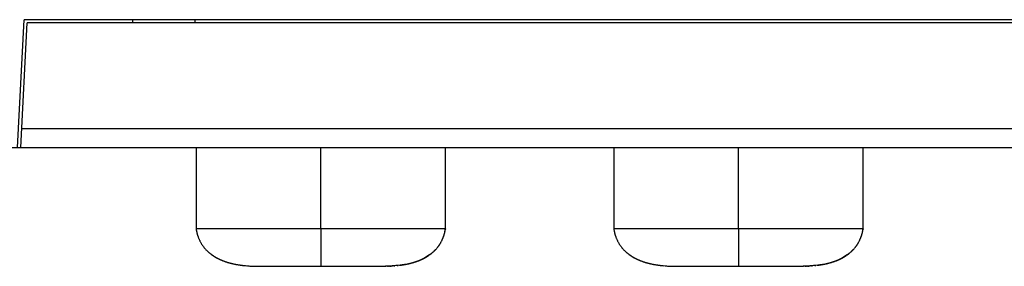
# Model space of a CAD drawing. Header units: millimetres. Extents: x -245 to 2192, y -983 to -162.
# Tile 6 of 49: x 1411 to 1427, y -779 to -775. Entities that reach past the tile are written whole.
import ezdxf

# ---------------------------------------------------------------- set-up
doc = ezdxf.new("R2010")
doc.units = ezdxf.units.MM
doc.header["$LTSCALE"] = 30.734
doc.layers.get('0').update_dxf_attribs({"linetype": 'CONTINUOUS'})

msp = doc.modelspace()

# ---------------------------------------------------------------- linework, layer by layer
at = {"linetype": 'Continuous'}
for p, q in [((1411.345, -777.112), (1411.448, -775.062)), ((1411.395, -777.112), (1411.495, -775.112)), ((1447.343, -775.062), (1411.448, -775.062)), ((1447.295, -775.112), (1411.495, -775.112)), ((1413.195, -775.112), (1413.195, -775.062)), ((1414.195, -775.112), (1414.195, -775.062)), ((1447.38, -776.812), (1411.41, -776.812)), ((1404.495, -777.112), (1453.667, -777.112)), ((1414.207, -777.112), (1414.207, -778.413)), ((1416.207, -778.413), (1416.207, -777.112)), ((1418.207, -778.413), (1418.207, -777.112)), ((1418.207, -778.413), (1418.207, -777.112)), ((1418.207, -778.413), (1418.207, -777.112)), ((1420.907, -777.112), (1420.907, -778.413)), ((1422.907, -778.413), (1422.907, -777.112)), ((1424.907, -778.413), (1424.907, -777.112)), ((1424.907, -778.413), (1424.907, -777.112)), ((1424.907, -778.413), (1424.907, -777.112)), ((1414.207, -778.413), (1414.209, -778.422)), ((1414.209, -778.422), (1414.209, -778.426)), ((1414.209, -778.426), (1414.21, -778.431)), ((1414.21, -778.431), (1414.211, -778.437)), ((1414.238, -778.413), (1414.215, -778.413)), ((1414.277, -778.413), (1414.238, -778.413)), ((1414.307, -778.413), (1414.277, -778.413)), ((1414.34, -778.413), (1414.307, -778.413)), ((1414.374, -778.413), (1414.34, -778.413)), ((1414.537, -778.413), (1414.494, -778.413)), ((1414.671, -778.413), (1414.624, -778.413)), ((1414.818, -778.413), (1414.671, -778.413)), ((1416.207, -778.413), (1416.207, -779.013)), ((1417.808, -778.413), (1417.672, -778.413)), ((1417.872, -778.413), (1417.808, -778.413)), ((1417.914, -778.413), (1417.872, -778.413)), ((1418.07, -778.413), (1418.035, -778.413)), ((1418.162, -778.413), (1418.134, -778.413)), ((1418.199, -778.413), (1418.162, -778.413)), ((1418.207, -778.413), (1418.199, -778.413)), ((1418.202, -778.444), (1418.203, -778.439)), ((1418.204, -778.429), (1418.205, -778.426)), ((1418.204, -778.431), (1418.205, -778.427)), ((1418.204, -778.433), (1418.204, -778.429)), ((1418.205, -778.426), (1418.206, -778.421)), ((1418.205, -778.427), (1418.206, -778.422)), ((1418.207, -778.413), (1418.206, -778.417)), ((1418.206, -778.421), (1418.207, -778.417)), ((1418.206, -778.422), (1418.207, -778.418)), ((1418.207, -778.417), (1418.207, -778.413)), ((1418.207, -778.418), (1418.207, -778.413)), ((1418.207, -778.417), (1418.207, -778.413)), ((1420.907, -778.413), (1420.909, -778.422)), ((1420.909, -778.422), (1420.909, -778.426)), ((1420.909, -778.426), (1420.91, -778.431)), ((1420.91, -778.431), (1420.911, -778.437)), ((1420.938, -778.413), (1420.915, -778.413)), ((1420.977, -778.413), (1420.938, -778.413)), ((1421.007, -778.413), (1420.977, -778.413)), ((1421.04, -778.413), (1421.007, -778.413)), ((1421.074, -778.413), (1421.04, -778.413)), ((1421.237, -778.413), (1421.194, -778.413)), ((1421.371, -778.413), (1421.324, -778.413)), ((1421.518, -778.413), (1421.371, -778.413)), ((1424.295, -778.413), (1421.518, -778.413)), ((1422.907, -778.413), (1422.907, -779.013)), ((1424.508, -778.413), (1424.372, -778.413)), ((1424.572, -778.413), (1424.508, -778.413)), ((1424.614, -778.413), (1424.572, -778.413)), ((1424.77, -778.413), (1424.735, -778.413)), ((1424.862, -778.413), (1424.834, -778.413)), ((1424.899, -778.413), (1424.862, -778.413)), ((1424.907, -778.413), (1424.899, -778.413)), ((1424.902, -778.441), (1424.903, -778.437)), ((1424.903, -778.437), (1424.904, -778.433)), ((1424.904, -778.429), (1424.905, -778.426)), ((1424.904, -778.431), (1424.905, -778.427)), ((1424.904, -778.433), (1424.904, -778.429)), ((1424.904, -778.435), (1424.904, -778.431)), ((1424.905, -778.426), (1424.906, -778.421)), ((1424.905, -778.427), (1424.906, -778.422)), ((1424.907, -778.413), (1424.906, -778.417)), ((1424.906, -778.421), (1424.907, -778.417)), ((1424.906, -778.422), (1424.907, -778.418)), ((1424.907, -778.417), (1424.907, -778.413)), ((1424.907, -778.418), (1424.907, -778.413)), ((1424.907, -778.417), (1424.907, -778.413)), ((1417.957, -778.827), (1417.96, -778.825)), ((1417.958, -778.826), (1417.96, -778.825)), ((1417.96, -778.825), (1417.963, -778.822)), ((1417.963, -778.822), (1417.967, -778.82)), ((1417.967, -778.82), (1417.97, -778.817)), ((1424.657, -778.827), (1424.66, -778.825)), ((1424.658, -778.826), (1424.66, -778.825)), ((1424.66, -778.825), (1424.663, -778.822)), ((1424.663, -778.822), (1424.667, -778.82)), ((1424.667, -778.82), (1424.67, -778.817)), ((1414.463, -778.831), (1414.463, -778.831)), ((1414.47, -778.835), (1414.474, -778.838)), ((1414.473, -778.837), (1414.475, -778.839)), ((1414.474, -778.838), (1414.481, -778.843)), ((1414.481, -778.843), (1414.488, -778.847)), ((1417.943, -778.836), (1417.952, -778.831)), ((1417.95, -778.832), (1417.958, -778.826)), ((1417.951, -778.831), (1417.954, -778.829)), ((1417.953, -778.83), (1417.958, -778.826)), ((1417.954, -778.829), (1417.954, -778.829)), ((1421.163, -778.831), (1421.163, -778.831)), ((1421.17, -778.835), (1421.174, -778.838)), ((1421.173, -778.837), (1421.175, -778.839)), ((1421.174, -778.838), (1421.181, -778.843)), ((1421.181, -778.843), (1421.188, -778.847)), ((1424.643, -778.836), (1424.652, -778.831)), ((1424.65, -778.832), (1424.658, -778.826)), ((1424.651, -778.831), (1424.654, -778.829)), ((1424.653, -778.83), (1424.658, -778.826)), ((1424.654, -778.829), (1424.654, -778.829)), ((1414.993, -779.002), (1415.013, -779.004)), ((1415.054, -779.008), (1415.065, -779.009)), ((1415.076, -779.01), (1415.087, -779.01)), ((1417.265, -779.013), (1417.245, -779.013)), ((1417.276, -779.013), (1417.287, -779.012)), ((1417.298, -779.012), (1417.308, -779.011)), ((1417.349, -779.009), (1417.359, -779.008)), ((1417.379, -779.006), (1417.397, -779.005)), ((1417.434, -779.001), (1417.451, -778.999)), ((1421.693, -779.002), (1421.713, -779.004)), ((1421.754, -779.008), (1421.765, -779.009)), ((1421.776, -779.01), (1421.787, -779.01)), ((1423.927, -779.013), (1423.95, -779.013)), ((1423.965, -779.013), (1423.945, -779.013)), ((1423.976, -779.013), (1423.987, -779.012)), ((1423.998, -779.012), (1424.008, -779.011)), ((1424.049, -779.009), (1424.059, -779.008)), ((1424.079, -779.006), (1424.097, -779.005)), ((1424.134, -779.001), (1424.151, -778.999))]:
    msp.add_line(p, q, dxfattribs=at)
for points in [[(1414.215, -778.413), (1414.212, -778.413), (1414.207, -778.413)], [(1414.207, -778.413), (1414.207, -778.413), (1414.207, -778.413)], [(1414.211, -778.437), (1414.212, -778.441), (1414.213, -778.445), (1414.214, -778.449), (1414.215, -778.453), (1414.216, -778.457), (1414.217, -778.462), (1414.218, -778.466), (1414.219, -778.471), (1414.22, -778.476), (1414.221, -778.481), (1414.223, -778.486), (1414.224, -778.491), (1414.225, -778.496), (1414.227, -778.502), (1414.229, -778.507), (1414.23, -778.513), (1414.232, -778.519), (1414.234, -778.524), (1414.236, -778.53), (1414.238, -778.536), (1414.24, -778.542), (1414.242, -778.548), (1414.245, -778.555), (1414.248, -778.562), (1414.251, -778.569), (1414.254, -778.577), (1414.257, -778.585), (1414.261, -778.593), (1414.265, -778.601), (1414.269, -778.608), (1414.273, -778.616), (1414.277, -778.624), (1414.282, -778.632), (1414.286, -778.64), (1414.291, -778.648), (1414.296, -778.656), (1414.3, -778.663), (1414.305, -778.671), (1414.31, -778.678), (1414.315, -778.685), (1414.32, -778.692), (1414.325, -778.698), (1414.329, -778.704), (1414.334, -778.71), (1414.339, -778.716), (1414.344, -778.723), (1414.35, -778.729), (1414.355, -778.735), (1414.36, -778.741), (1414.366, -778.747), (1414.372, -778.753), (1414.377, -778.759), (1414.383, -778.764), (1414.389, -778.77), (1414.395, -778.775), (1414.4, -778.78), (1414.406, -778.785), (1414.411, -778.79), (1414.417, -778.795), (1414.422, -778.799), (1414.426, -778.803), (1414.431, -778.806), (1414.435, -778.81), (1414.439, -778.813), (1414.443, -778.816), (1414.447, -778.819), (1414.451, -778.822), (1414.454, -778.824), (1414.457, -778.826), (1414.46, -778.828), (1414.462, -778.83), (1414.473, -778.837)], [(1414.494, -778.413), (1414.453, -778.413), (1414.432, -778.413), (1414.374, -778.413)], [(1414.624, -778.413), (1414.558, -778.413), (1414.537, -778.413)], [(1417.595, -778.413), (1414.946, -778.413), (1414.818, -778.413)], [(1417.672, -778.413), (1417.622, -778.413), (1417.595, -778.413)], [(1418.035, -778.413), (1417.997, -778.413), (1417.914, -778.413)], [(1417.958, -778.826), (1417.963, -778.822), (1417.968, -778.818), (1417.974, -778.814), (1417.98, -778.809), (1417.986, -778.804), (1417.992, -778.799), (1417.999, -778.794), (1418.006, -778.788), (1418.013, -778.781), (1418.021, -778.774), (1418.028, -778.767), (1418.035, -778.76), (1418.042, -778.753), (1418.049, -778.746), (1418.056, -778.739), (1418.062, -778.732), (1418.069, -778.724), (1418.075, -778.717), (1418.081, -778.71), (1418.086, -778.703), (1418.092, -778.696), (1418.097, -778.689), (1418.102, -778.682), (1418.107, -778.675), (1418.112, -778.667), (1418.117, -778.659), (1418.122, -778.651), (1418.127, -778.643), (1418.131, -778.636), (1418.135, -778.628), (1418.139, -778.621), (1418.143, -778.613), (1418.147, -778.606), (1418.15, -778.599), (1418.153, -778.593), (1418.156, -778.586), (1418.159, -778.58), (1418.162, -778.574), (1418.164, -778.568), (1418.166, -778.563), (1418.168, -778.557), (1418.17, -778.552), (1418.172, -778.547), (1418.174, -778.542), (1418.176, -778.538), (1418.178, -778.533), (1418.179, -778.528), (1418.181, -778.524), (1418.182, -778.519), (1418.184, -778.514), (1418.185, -778.51), (1418.186, -778.505), (1418.188, -778.501), (1418.189, -778.497), (1418.19, -778.492), (1418.191, -778.488), (1418.192, -778.484), (1418.193, -778.48), (1418.195, -778.476), (1418.195, -778.472), (1418.196, -778.468), (1418.197, -778.464), (1418.198, -778.46), (1418.199, -778.457), (1418.2, -778.453), (1418.2, -778.45), (1418.202, -778.444)], [(1417.97, -778.817), (1417.974, -778.814), (1417.978, -778.811), (1417.982, -778.808), (1417.986, -778.805), (1417.99, -778.802), (1417.994, -778.798), (1417.999, -778.794), (1418.004, -778.789), (1418.01, -778.784), (1418.015, -778.779), (1418.021, -778.774), (1418.027, -778.769), (1418.033, -778.763), (1418.039, -778.757), (1418.045, -778.75), (1418.051, -778.744), (1418.057, -778.737), (1418.063, -778.731), (1418.069, -778.724), (1418.075, -778.717), (1418.08, -778.71), (1418.085, -778.704), (1418.09, -778.697), (1418.095, -778.691), (1418.099, -778.685), (1418.104, -778.679), (1418.108, -778.672), (1418.113, -778.665), (1418.118, -778.657), (1418.123, -778.649), (1418.129, -778.64), (1418.134, -778.63), (1418.139, -778.621), (1418.144, -778.612), (1418.148, -778.604), (1418.152, -778.596), (1418.156, -778.588), (1418.159, -778.58), (1418.162, -778.573), (1418.165, -778.567), (1418.167, -778.562), (1418.169, -778.556), (1418.171, -778.551), (1418.173, -778.545), (1418.175, -778.54), (1418.177, -778.535), (1418.179, -778.529), (1418.181, -778.524), (1418.182, -778.519), (1418.184, -778.514), (1418.185, -778.509), (1418.187, -778.504), (1418.188, -778.499), (1418.19, -778.494), (1418.191, -778.489), (1418.192, -778.485), (1418.194, -778.48), (1418.195, -778.475), (1418.196, -778.47), (1418.197, -778.466), (1418.198, -778.461), (1418.199, -778.457), (1418.2, -778.453), (1418.201, -778.448), (1418.202, -778.444), (1418.202, -778.441), (1418.203, -778.437), (1418.204, -778.435), (1418.204, -778.431)], [(1418.134, -778.413), (1418.103, -778.413), (1418.07, -778.413)], [(1418.203, -778.439), (1418.203, -778.437), (1418.204, -778.433)], [(1418.207, -778.413), (1418.207, -778.413), (1418.207, -778.413), (1418.207, -778.413)], [(1420.915, -778.413), (1420.912, -778.413), (1420.907, -778.413)], [(1420.907, -778.413), (1420.907, -778.413), (1420.907, -778.413)], [(1420.911, -778.437), (1420.912, -778.441), (1420.913, -778.445), (1420.914, -778.449), (1420.915, -778.453), (1420.916, -778.457), (1420.917, -778.462), (1420.918, -778.466), (1420.919, -778.471), (1420.92, -778.476), (1420.921, -778.481), (1420.923, -778.486), (1420.924, -778.491), (1420.925, -778.496), (1420.927, -778.502), (1420.929, -778.507), (1420.93, -778.513), (1420.932, -778.519), (1420.934, -778.524), (1420.936, -778.53), (1420.938, -778.536), (1420.94, -778.542), (1420.942, -778.548), (1420.945, -778.555), (1420.948, -778.562), (1420.951, -778.569), (1420.954, -778.577), (1420.957, -778.585), (1420.961, -778.593), (1420.965, -778.601), (1420.969, -778.608), (1420.973, -778.616), (1420.977, -778.624), (1420.982, -778.632), (1420.986, -778.64), (1420.991, -778.648), (1420.996, -778.656), (1421, -778.663), (1421.005, -778.671), (1421.01, -778.678), (1421.015, -778.685), (1421.02, -778.692), (1421.025, -778.698), (1421.029, -778.704), (1421.034, -778.71), (1421.039, -778.716), (1421.044, -778.723), (1421.05, -778.729), (1421.055, -778.735), (1421.06, -778.741), (1421.066, -778.747), (1421.072, -778.753), (1421.077, -778.759), (1421.083, -778.764), (1421.089, -778.77), (1421.095, -778.775), (1421.1, -778.78), (1421.106, -778.785), (1421.111, -778.79), (1421.117, -778.795), (1421.122, -778.799), (1421.126, -778.803), (1421.131, -778.806), (1421.135, -778.81), (1421.139, -778.813), (1421.143, -778.816), (1421.147, -778.819), (1421.151, -778.822), (1421.154, -778.824), (1421.157, -778.826), (1421.16, -778.828), (1421.162, -778.83), (1421.173, -778.837)], [(1421.194, -778.413), (1421.153, -778.413), (1421.132, -778.413), (1421.074, -778.413)], [(1421.324, -778.413), (1421.258, -778.413), (1421.237, -778.413)], [(1424.372, -778.413), (1424.322, -778.413), (1424.295, -778.413)], [(1424.735, -778.413), (1424.697, -778.413), (1424.614, -778.413)], [(1424.658, -778.826), (1424.663, -778.822), (1424.668, -778.818), (1424.674, -778.814), (1424.68, -778.809), (1424.686, -778.804), (1424.692, -778.799), (1424.699, -778.794), (1424.706, -778.788), (1424.713, -778.781), (1424.721, -778.774), (1424.728, -778.767), (1424.735, -778.76), (1424.742, -778.753), (1424.749, -778.746), (1424.756, -778.739), (1424.762, -778.732), (1424.769, -778.724), (1424.775, -778.717), (1424.781, -778.71), (1424.786, -778.703), (1424.792, -778.696), (1424.797, -778.689), (1424.802, -778.682), (1424.807, -778.675), (1424.812, -778.667), (1424.817, -778.659), (1424.822, -778.651), (1424.827, -778.643), (1424.831, -778.636), (1424.835, -778.628), (1424.839, -778.621), (1424.843, -778.613), (1424.847, -778.606), (1424.85, -778.599), (1424.853, -778.593), (1424.856, -778.586), (1424.859, -778.58), (1424.862, -778.574), (1424.864, -778.568), (1424.866, -778.563), (1424.868, -778.557), (1424.87, -778.552), (1424.872, -778.547), (1424.874, -778.542), (1424.876, -778.538), (1424.878, -778.533), (1424.879, -778.528), (1424.881, -778.524), (1424.882, -778.519), (1424.884, -778.514), (1424.885, -778.51), (1424.886, -778.505), (1424.888, -778.501), (1424.889, -778.497), (1424.89, -778.492), (1424.891, -778.488), (1424.892, -778.484), (1424.893, -778.48), (1424.895, -778.476), (1424.895, -778.472), (1424.896, -778.468), (1424.897, -778.464), (1424.898, -778.46), (1424.899, -778.457), (1424.9, -778.453), (1424.9, -778.45), (1424.901, -778.447), (1424.902, -778.441)], [(1424.67, -778.817), (1424.674, -778.814), (1424.678, -778.811), (1424.682, -778.808), (1424.686, -778.805), (1424.69, -778.802), (1424.694, -778.798), (1424.699, -778.794), (1424.704, -778.789), (1424.71, -778.784), (1424.715, -778.779), (1424.721, -778.774), (1424.727, -778.769), (1424.733, -778.763), (1424.739, -778.757), (1424.745, -778.75), (1424.751, -778.744), (1424.757, -778.737), (1424.763, -778.731), (1424.769, -778.724), (1424.775, -778.717), (1424.78, -778.71), (1424.785, -778.704), (1424.79, -778.697), (1424.795, -778.691), (1424.799, -778.685), (1424.804, -778.679), (1424.808, -778.672), (1424.813, -778.665), (1424.818, -778.657), (1424.823, -778.649), (1424.829, -778.64), (1424.834, -778.63), (1424.839, -778.621), (1424.844, -778.612), (1424.848, -778.604), (1424.852, -778.596), (1424.856, -778.588), (1424.859, -778.58), (1424.862, -778.573), (1424.865, -778.567), (1424.867, -778.562), (1424.869, -778.556), (1424.871, -778.551), (1424.873, -778.545), (1424.875, -778.54), (1424.877, -778.535), (1424.879, -778.529), (1424.881, -778.524), (1424.882, -778.519), (1424.884, -778.514), (1424.885, -778.509), (1424.887, -778.504), (1424.888, -778.499), (1424.89, -778.494), (1424.891, -778.489), (1424.892, -778.485), (1424.894, -778.48), (1424.895, -778.475), (1424.896, -778.47), (1424.897, -778.466), (1424.898, -778.461), (1424.899, -778.457), (1424.9, -778.453), (1424.901, -778.448), (1424.902, -778.444), (1424.902, -778.441), (1424.904, -778.435)], [(1424.834, -778.413), (1424.803, -778.413), (1424.77, -778.413)], [(1424.907, -778.413), (1424.907, -778.413), (1424.907, -778.413), (1424.907, -778.413)], [(1414.466, -778.832), (1414.488, -778.848), (1414.537, -778.877), (1414.589, -778.903), (1414.64, -778.925), (1414.69, -778.942), (1414.736, -778.957), (1414.78, -778.968), (1414.822, -778.977), (1414.862, -778.985), (1414.9, -778.991), (1414.936, -778.996), (1414.97, -779), (1415.001, -779.003), (1415.033, -779.006)], [(1414.488, -778.847), (1414.49, -778.849), (1414.494, -778.851), (1414.498, -778.854), (1414.502, -778.857), (1414.507, -778.86), (1414.511, -778.862), (1414.516, -778.865), (1414.52, -778.868), (1414.525, -778.87), (1414.53, -778.873), (1414.535, -778.876), (1414.54, -778.879), (1414.544, -778.881), (1414.549, -778.884), (1414.554, -778.886), (1414.56, -778.889), (1414.565, -778.892), (1414.57, -778.894), (1414.575, -778.897), (1414.581, -778.899), (1414.586, -778.902), (1414.591, -778.904), (1414.597, -778.907), (1414.602, -778.909), (1414.608, -778.912), (1414.614, -778.914), (1414.619, -778.917), (1414.625, -778.919), (1414.631, -778.921), (1414.637, -778.924), (1414.643, -778.926), (1414.649, -778.928), (1414.655, -778.93), (1414.661, -778.933), (1414.667, -778.935), (1414.674, -778.937), (1414.68, -778.939), (1414.686, -778.941), (1414.693, -778.943), (1414.699, -778.946), (1414.706, -778.948), (1414.712, -778.95), (1414.719, -778.952), (1414.726, -778.954), (1414.733, -778.956), (1414.74, -778.958), (1414.747, -778.959), (1414.754, -778.961), (1414.761, -778.963), (1414.768, -778.965), (1414.776, -778.967), (1414.783, -778.969), (1414.791, -778.97), (1414.798, -778.972), (1414.806, -778.974), (1414.814, -778.976), (1414.822, -778.977), (1414.83, -778.979), (1414.838, -778.98), (1414.846, -778.982), (1414.855, -778.983), (1414.863, -778.985), (1414.872, -778.986), (1414.88, -778.988), (1414.889, -778.989), (1414.898, -778.991), (1414.907, -778.992), (1414.916, -778.993), (1414.926, -778.995), (1414.935, -778.996), (1414.945, -778.997), (1414.954, -778.998), (1414.964, -778.999), (1414.974, -779)], [(1417.958, -778.826), (1417.927, -778.848), (1417.877, -778.877), (1417.825, -778.903), (1417.775, -778.925), (1417.725, -778.942), (1417.679, -778.957), (1417.635, -778.968), (1417.593, -778.977), (1417.553, -778.985), (1417.515, -778.991), (1417.479, -778.996), (1417.445, -779), (1417.413, -779.003)], [(1417.469, -778.997), (1417.478, -778.996), (1417.486, -778.995), (1417.495, -778.994), (1417.503, -778.993), (1417.511, -778.991), (1417.519, -778.99), (1417.528, -778.989), (1417.536, -778.988), (1417.544, -778.986), (1417.552, -778.985), (1417.56, -778.984), (1417.567, -778.982), (1417.575, -778.981), (1417.583, -778.979), (1417.591, -778.978), (1417.598, -778.976), (1417.606, -778.974), (1417.614, -778.973), (1417.621, -778.971), (1417.628, -778.969), (1417.636, -778.968), (1417.643, -778.966), (1417.65, -778.964), (1417.658, -778.962), (1417.665, -778.96), (1417.672, -778.958), (1417.679, -778.956), (1417.686, -778.954), (1417.693, -778.952), (1417.7, -778.95), (1417.707, -778.948), (1417.713, -778.946), (1417.72, -778.944), (1417.727, -778.942), (1417.733, -778.94), (1417.74, -778.937), (1417.746, -778.935), (1417.753, -778.933), (1417.759, -778.931), (1417.766, -778.928), (1417.772, -778.926), (1417.778, -778.923), (1417.785, -778.921), (1417.791, -778.918), (1417.797, -778.916), (1417.803, -778.913), (1417.809, -778.911), (1417.815, -778.908), (1417.821, -778.905), (1417.827, -778.903), (1417.832, -778.9), (1417.838, -778.897), (1417.844, -778.895), (1417.849, -778.892), (1417.855, -778.889), (1417.86, -778.886), (1417.866, -778.884), (1417.871, -778.881), (1417.876, -778.878), (1417.881, -778.875), (1417.886, -778.872), (1417.891, -778.869), (1417.896, -778.867), (1417.901, -778.864), (1417.906, -778.861), (1417.91, -778.858), (1417.915, -778.855), (1417.919, -778.853), (1417.924, -778.85)], [(1417.924, -778.85), (1417.928, -778.847), (1417.932, -778.844), (1417.936, -778.842), (1417.94, -778.839), (1417.943, -778.836)], [(1421.166, -778.832), (1421.188, -778.848), (1421.237, -778.877), (1421.289, -778.903), (1421.34, -778.925), (1421.39, -778.942), (1421.436, -778.957), (1421.48, -778.968), (1421.522, -778.977), (1421.562, -778.985), (1421.6, -778.991), (1421.636, -778.996), (1421.67, -779), (1421.701, -779.003), (1421.733, -779.006)], [(1421.188, -778.847), (1421.19, -778.849), (1421.194, -778.851), (1421.198, -778.854), (1421.202, -778.857), (1421.207, -778.86), (1421.211, -778.862), (1421.216, -778.865), (1421.22, -778.868), (1421.225, -778.87), (1421.23, -778.873), (1421.235, -778.876), (1421.24, -778.879), (1421.244, -778.881), (1421.249, -778.884), (1421.254, -778.886), (1421.26, -778.889), (1421.265, -778.892), (1421.27, -778.894), (1421.275, -778.897), (1421.281, -778.899), (1421.286, -778.902), (1421.291, -778.904), (1421.297, -778.907), (1421.302, -778.909), (1421.308, -778.912), (1421.314, -778.914), (1421.319, -778.917), (1421.325, -778.919), (1421.331, -778.921), (1421.337, -778.924), (1421.343, -778.926), (1421.349, -778.928), (1421.355, -778.93), (1421.361, -778.933), (1421.367, -778.935), (1421.374, -778.937), (1421.38, -778.939), (1421.386, -778.941), (1421.393, -778.943), (1421.399, -778.946), (1421.406, -778.948), (1421.412, -778.95), (1421.419, -778.952), (1421.426, -778.954), (1421.433, -778.956), (1421.44, -778.958), (1421.447, -778.959), (1421.454, -778.961), (1421.461, -778.963), (1421.468, -778.965), (1421.476, -778.967), (1421.483, -778.969), (1421.491, -778.97), (1421.498, -778.972), (1421.506, -778.974), (1421.514, -778.976), (1421.522, -778.977), (1421.53, -778.979), (1421.538, -778.98), (1421.546, -778.982), (1421.555, -778.983), (1421.563, -778.985), (1421.572, -778.986), (1421.58, -778.988), (1421.589, -778.989), (1421.598, -778.991), (1421.607, -778.992), (1421.616, -778.993), (1421.626, -778.995), (1421.635, -778.996), (1421.645, -778.997), (1421.654, -778.998), (1421.664, -778.999), (1421.674, -779)], [(1424.658, -778.826), (1424.627, -778.848), (1424.577, -778.877), (1424.525, -778.903), (1424.475, -778.925), (1424.425, -778.942), (1424.379, -778.957), (1424.335, -778.968), (1424.293, -778.977), (1424.253, -778.985), (1424.215, -778.991), (1424.179, -778.996), (1424.145, -779), (1424.113, -779.003)], [(1424.169, -778.997), (1424.178, -778.996), (1424.186, -778.995), (1424.195, -778.994), (1424.203, -778.993), (1424.211, -778.991), (1424.219, -778.99), (1424.228, -778.989), (1424.236, -778.988), (1424.244, -778.986), (1424.252, -778.985), (1424.26, -778.984), (1424.267, -778.982), (1424.275, -778.981), (1424.283, -778.979), (1424.291, -778.978), (1424.298, -778.976), (1424.306, -778.974), (1424.314, -778.973), (1424.321, -778.971), (1424.328, -778.969), (1424.336, -778.968), (1424.343, -778.966), (1424.35, -778.964), (1424.358, -778.962), (1424.365, -778.96), (1424.372, -778.958), (1424.379, -778.956), (1424.386, -778.954), (1424.393, -778.952), (1424.4, -778.95), (1424.407, -778.948), (1424.413, -778.946), (1424.42, -778.944), (1424.427, -778.942), (1424.433, -778.94), (1424.44, -778.937), (1424.446, -778.935), (1424.453, -778.933), (1424.459, -778.931), (1424.466, -778.928), (1424.472, -778.926), (1424.478, -778.923), (1424.485, -778.921), (1424.491, -778.918), (1424.497, -778.916), (1424.503, -778.913), (1424.509, -778.911), (1424.515, -778.908), (1424.521, -778.905), (1424.527, -778.903), (1424.532, -778.9), (1424.538, -778.897), (1424.544, -778.895), (1424.549, -778.892), (1424.555, -778.889), (1424.56, -778.886), (1424.566, -778.884), (1424.571, -778.881), (1424.576, -778.878), (1424.581, -778.875), (1424.586, -778.872), (1424.591, -778.869), (1424.596, -778.867), (1424.601, -778.864), (1424.606, -778.861), (1424.61, -778.858), (1424.615, -778.855), (1424.619, -778.853), (1424.624, -778.85)], [(1424.624, -778.85), (1424.628, -778.847), (1424.632, -778.844), (1424.636, -778.842), (1424.64, -778.839), (1424.643, -778.836)], [(1415.031, -779.006), (1415.059, -779.008), (1415.085, -779.01), (1415.11, -779.012), (1415.135, -779.012), (1415.159, -779.013), (1417.25, -779.013)], [(1415.099, -779.011), (1415.11, -779.012), (1415.122, -779.012), (1415.133, -779.012), (1415.146, -779.013), (1415.16, -779.013)], [(1417.416, -779.003), (1417.383, -779.006), (1417.355, -779.008), (1417.33, -779.01), (1417.305, -779.012), (1417.28, -779.012), (1417.255, -779.013)], [(1417.319, -779.011), (1417.329, -779.01), (1417.339, -779.01)], [(1421.731, -779.006), (1421.759, -779.008), (1421.785, -779.01), (1421.81, -779.012), (1421.835, -779.012), (1421.859, -779.013), (1423.927, -779.013)], [(1421.799, -779.011), (1421.81, -779.012), (1421.822, -779.012), (1421.833, -779.012), (1421.846, -779.013), (1421.86, -779.013)], [(1424.116, -779.003), (1424.083, -779.006), (1424.055, -779.008), (1424.03, -779.01), (1424.005, -779.012), (1423.98, -779.012), (1423.955, -779.013)], [(1424.019, -779.011), (1424.029, -779.01), (1424.039, -779.01)]]:
    msp.add_lwpolyline(points, dxfattribs=at)

doc.saveas('drawing.dxf')
